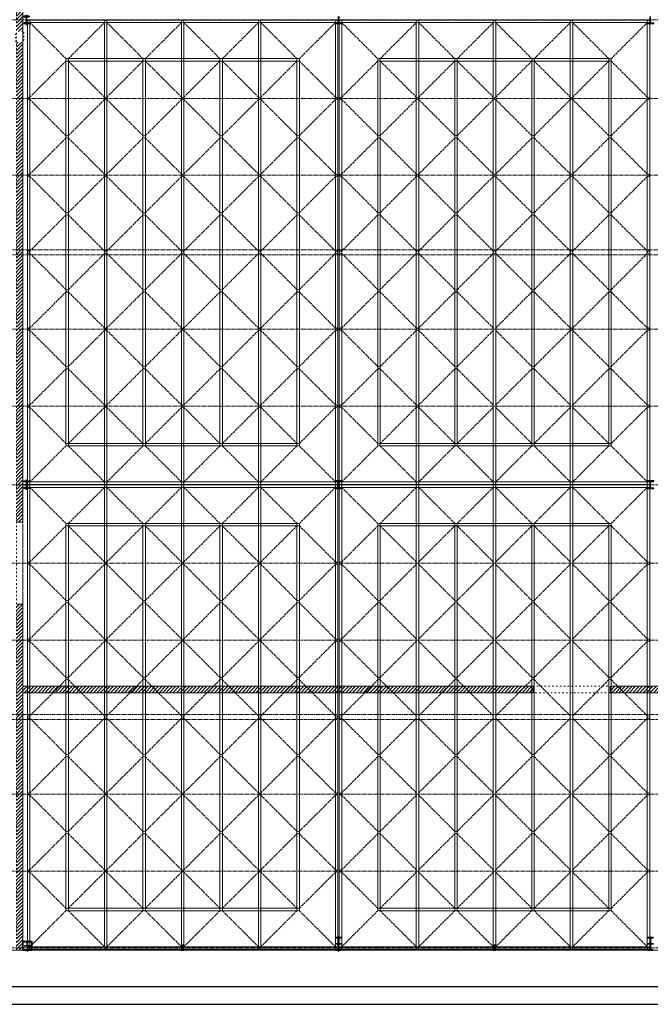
# Model space of a CAD drawing. Header units: millimetres. Extents: x -4725611 to 4745838, y -5478268 to 5501141.
# Tile 13 of 26: x 36161 to 38618, y -11276 to -7438. Entities that reach past the tile are written whole.
import ezdxf

# ---------------------------------------------------------------- set-up
doc = ezdxf.new("R2010")
doc.units = ezdxf.units.MM
for name, pattern in [('ACAD_ISO02W100', [15, 12, -3]), ('ACAD_ISO03W100', [30, 12, -18]), ('CENTER2', [28.575, 19.05, -3.175, 3.175, -3.175])]:
    doc.linetypes.add(name, pattern=pattern)
for name, color, linetype, lineweight in [('e-cad_cienkie', 80, 'Continuous', 13), ('e-cad_kontur', 2, 'Continuous', 35), ('e-cad_osie', 6, 'CENTER2', 9), ('e-cad_wypelnienia', 254, 'Continuous', 5), ('K-WIDOK', 140, 'Continuous', 15)]:
    doc.layers.add(name, color=color, linetype=linetype, lineweight=lineweight)
pattern_1 = [(45, (0, -8779.463), (-6.735192, 6.735192), [])]
pattern_2 = [(225, (47587.62428, -3597.6082), (0.1796051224, -0.1796051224), [])]

msp = doc.modelspace()

# ---------------------------------------------------------------- hatches: boundary and pattern name
at = {"layer": 'e-cad_kontur', "ltscale": 0.8}
h = msp.add_hatch(dxfattribs=at)
h.set_pattern_fill('ANSI31', color=256, scale=0.08, angle=180, style=0)
h.set_pattern_definition(pattern_2)
edge = h.paths.add_edge_path()
edge.add_line((36791.28, -11065.88), (36801.28, -11065.88))
edge.add_line((36801.28, -11065.88), (36801.28, -11065.03))
edge.add_line((36801.28, -11065.03), (36797.76, -11065.03))
edge.add_arc((36797.76, -11063.83), 1.2, 540, 630, ccw=False)
edge.add_line((36796.56, -11063.83), (36796.56, -11047.93))
edge.add_arc((36797.76, -11047.93), 1.2, 450, 540, ccw=False)
edge.add_line((36797.76, -11046.73), (36801.28, -11046.73))
edge.add_line((36801.28, -11046.73), (36801.28, -11045.88))
edge.add_line((36801.28, -11045.88), (36791.28, -11045.88))
edge.add_line((36791.28, -11045.88), (36791.28, -11046.73))
edge.add_line((36791.28, -11046.73), (36794.8, -11046.73))
edge.add_arc((36794.8, -11047.93), 1.2, 360, 450, ccw=False)
edge.add_line((36796, -11047.93), (36796, -11063.83))
edge.add_arc((36794.8, -11063.83), 1.2, 630, 720, ccw=False)
edge.add_line((36794.8, -11065.03), (36791.28, -11065.03))
edge.add_line((36791.28, -11065.03), (36791.28, -11065.88))
h = msp.add_hatch(dxfattribs=at)
h.set_pattern_fill('ANSI31', color=256, scale=0.08, angle=180, style=0)
h.set_pattern_definition(pattern_2)
edge = h.paths.add_edge_path()
edge.add_line((38016.28, -11065.88), (38006.28, -11065.88))
edge.add_line((38006.28, -11065.88), (38006.28, -11065.03))
edge.add_line((38006.28, -11065.03), (38009.8, -11065.03))
edge.add_arc((38009.8, -11063.83), 1.2, -90, 0)
edge.add_line((38011, -11063.83), (38011, -11047.93))
edge.add_arc((38009.8, -11047.93), 1.2, 0, 90)
edge.add_line((38009.8, -11046.73), (38006.28, -11046.73))
edge.add_line((38006.28, -11046.73), (38006.28, -11045.88))
edge.add_line((38006.28, -11045.88), (38016.28, -11045.88))
edge.add_line((38016.28, -11045.88), (38016.28, -11046.73))
edge.add_line((38016.28, -11046.73), (38012.76, -11046.73))
edge.add_arc((38012.76, -11047.93), 1.2, 90, 180)
edge.add_line((38011.56, -11047.93), (38011.56, -11063.83))
edge.add_arc((38012.76, -11063.83), 1.2, -180, -90)
edge.add_line((38012.76, -11065.03), (38016.28, -11065.03))
edge.add_line((38016.28, -11065.03), (38016.28, -11065.88))
at = {"layer": 'e-cad_wypelnienia', "ltscale": 0.8}
h = msp.add_hatch(dxfattribs=at)
h.set_pattern_fill('ANSI31', color=256, scale=3)
h.set_pattern_definition(pattern_1)
h.paths.add_polyline_path([(36173.78, -5624.21), (36148.78, -5624.21), (36148.78, -6042.21), (36173.78, -6042.21)])
h.paths.add_polyline_path([(36173.78, -6742.21), (36148.78, -6742.21), (36148.78, -7439.21), (36173.78, -7439.21)])
h.paths.add_polyline_path([(36173.78, -7439.21), (36148.78, -7439.21), (36148.78, -9250.88), (36173.78, -9250.88)])
h.paths.add_polyline_path([(36173.78, -9250.88), (36148.78, -9250.88), (36148.78, -9396.72), (36173.78, -9396.72)])
h.paths.add_polyline_path([(36173.78, -9716.72), (36148.78, -9716.72), (36148.78, -11048.38), (36173.78, -11048.38), (36173.78, -11030.88)])
h.paths.add_polyline_path([(36173.78, -11048.38), (36148.78, -11048.38), (36148.78, -11065.88), (36173.78, -11065.88), (36173.78, -11064.28)])
h.paths.add_polyline_path([(36143.92, -7525.73), (36178.79, -7525.73), (36178.79, -7484.52), (36143.92, -7484.52)])
h = msp.add_hatch(dxfattribs=at)
h.set_pattern_fill('ANSI31', color=256, scale=3)
h.set_pattern_definition(pattern_1)
h.paths.add_polyline_path([(41046.28, -10036.72), (39833.78, -10036.72), (39833.78, -10061.72), (41046.28, -10061.72)])
h.paths.add_polyline_path([(41063.78, -10036.72), (41046.28, -10036.72), (41046.28, -10061.72), (41063.78, -10061.72)])
h.paths.add_polyline_path([(39833.78, -10036.72), (39676.28, -10036.72), (39676.28, -10061.72), (39833.78, -10061.72)])
h.paths.add_polyline_path([(39376.28, -10036.72), (38618.78, -10036.72), (38618.78, -10061.72), (39376.28, -10061.72)])
h.paths.add_polyline_path([(38618.78, -10036.72), (38461.28, -10036.72), (38461.28, -10061.72), (38618.78, -10061.72)])
h.paths.add_polyline_path([(38161.28, -10036.72), (37403.78, -10036.72), (37403.78, -10061.72), (38161.28, -10061.72)])
h.paths.add_polyline_path([(37185.26, -10176.08), (37185.26, -10116.35), (37144.04, -10116.35), (37144.04, -10176.08)], flags=9)
h.paths.add_polyline_path([(35557.18, -11015.77), (35690.73, -11015.77), (35690.73, -10922.7), (35557.18, -10922.7)], flags=9)
h.paths.add_polyline_path([(34338.89, -11015.77), (34472.44, -11015.77), (34472.44, -10922.7), (34338.89, -10922.7)], flags=9)
h.paths.add_polyline_path([(33125.84, -11015.77), (33259.38, -11015.77), (33259.38, -10922.7), (33125.84, -10922.7)], flags=9)
h.paths.add_polyline_path([(36223.72, -10984.62), (36357.27, -10984.62), (36357.27, -10891.55), (36223.72, -10891.55)], flags=9)
h.paths.add_polyline_path([(35976.91, -10984.62), (36110.46, -10984.62), (36110.46, -10891.55), (35976.91, -10891.55)], flags=9)
h.paths.add_polyline_path([(34948.46, -10984.03), (35082.01, -10984.03), (35082.01, -10890.96), (34948.46, -10890.96)], flags=9)
h.paths.add_polyline_path([(33733.46, -10983.42), (33867.01, -10983.42), (33867.01, -10890.35), (33733.46, -10890.35)], flags=9)
h.paths.add_polyline_path([(32525.34, -10416.25), (32658.88, -10416.25), (32658.88, -10323.19), (32525.34, -10323.19)], flags=9)
h.paths.add_polyline_path([(32525.34, -10983.42), (32658.88, -10983.42), (32658.88, -10890.35), (32525.34, -10890.35)], flags=9)
h = msp.add_hatch(dxfattribs=at)
h.set_pattern_fill('ANSI31', color=256, scale=3)
h.set_pattern_definition(pattern_1)
h.paths.add_polyline_path([(37403.78, -10036.72), (36173.78, -10036.72), (36173.78, -10061.72), (37403.78, -10061.72)])

# ---------------------------------------------------------------- linework, layer by layer
at = {"layer": 'Defpoints', "ltscale": 0.8}
for points in [[(30315.91, -11276.3), (47815.91, -11276.3), (47815.91, -5336.3), (30315.91, -5336.3)], [(30615.91, -11206.3), (47745.91, -11206.3), (47745.91, -5406.3), (30615.91, -5406.3)]]:
    msp.add_lwpolyline(points, close=True, dxfattribs=at)
at = {"layer": 'e-cad_cienkie', "color": 242, "ltscale": 0.8, "true_color": 0xdf343a}
for points in [[(36191.28, -7445.05), (36191.28, -9245.05)], [(36196.28, -7440.05), (37396.28, -7440.05)], [(36201.28, -7445.05), (36201.28, -9245.05)], [(36491.28, -7445.05), (36491.28, -9245.05)], [(36501.28, -7445.05), (36501.28, -9245.05)], [(36791.28, -7445.05), (36791.28, -9245.05)], [(36801.28, -7445.05), (36801.28, -9245.05)], [(37091.28, -7445.05), (37091.28, -9245.05)], [(37101.28, -7445.05), (37101.28, -9245.05)], [(37391.28, -7445.05), (37391.28, -9245.05)], [(37401.28, -7445.05), (37401.28, -9245.05)], [(37406.28, -7445.05), (37406.28, -9245.05)], [(38611.28, -7440.05), (37411.28, -7440.05)], [(37416.28, -7445.05), (37416.28, -9245.05)], [(37706.28, -7445.05), (37706.28, -9245.05)], [(37716.28, -7445.05), (37716.28, -9245.05)], [(38006.28, -7445.05), (38006.28, -9245.05)], [(38016.28, -7445.05), (38016.28, -9245.05)], [(38306.28, -7445.05), (38306.28, -9245.05)], [(38306.28, -7445.05), (38306.28, -9245.05)], [(38316.28, -7445.05), (38316.28, -9245.05)], [(38316.28, -7445.05), (38316.28, -9245.05)], [(38606.28, -7445.05), (38606.28, -9245.05)], [(38606.28, -7445.05), (38606.28, -9245.05)], [(38616.28, -7445.05), (38616.28, -9245.05)], [(38616.28, -7445.05), (38616.28, -9245.05)], [(36201.28, -7450.05), (37396.28, -7450.05)], [(38611.28, -7450.05), (37411.28, -7450.05)], [(36196.28, -9240.05), (37396.28, -9240.05)], [(38611.28, -9240.05), (37411.28, -9240.05)], [(38611.28, -9240.05), (37411.28, -9240.05)], [(36191.28, -11056.72), (36191.28, -9256.72)], [(36196.28, -9250.05), (37396.28, -9250.05)], [(36196.28, -9251.72), (37396.28, -9251.72)], [(36201.28, -11056.72), (36201.28, -9256.72)], [(36201.28, -9261.72), (37396.28, -9261.72)], [(36491.28, -11056.72), (36491.28, -9256.72)], [(36501.28, -11056.72), (36501.28, -9256.72)], [(36791.28, -11056.72), (36791.28, -9256.72)], [(36801.28, -11056.72), (36801.28, -9256.72)], [(37091.28, -11056.72), (37091.28, -9256.72)], [(37101.28, -11056.72), (37101.28, -9256.72)], [(37391.28, -11056.72), (37391.28, -9256.72)], [(37401.28, -11056.72), (37401.28, -9256.72)], [(37406.28, -11056.72), (37406.28, -9256.72)], [(38611.28, -9250.05), (37411.28, -9250.05)], [(38611.28, -9250.05), (37411.28, -9250.05)], [(38611.28, -9251.72), (37411.28, -9251.72)], [(38611.28, -9251.72), (37411.28, -9251.72)], [(38611.28, -9261.72), (37411.28, -9261.72)], [(38611.28, -9261.72), (37411.28, -9261.72)], [(37416.28, -11056.72), (37416.28, -9256.72)], [(37706.28, -11056.72), (37706.28, -9256.72)], [(37716.28, -11056.72), (37716.28, -9256.72)], [(38006.28, -11056.72), (38006.28, -9256.72)], [(38016.28, -11056.72), (38016.28, -9256.72)], [(38306.28, -11056.72), (38306.28, -9256.72)], [(38306.28, -11056.72), (38306.28, -9256.72)], [(38316.28, -11056.72), (38316.28, -9256.72)], [(38316.28, -11056.72), (38316.28, -9256.72)], [(38606.28, -11056.72), (38606.28, -9256.72)], [(38606.28, -11056.72), (38606.28, -9256.72)], [(38616.28, -11056.72), (38616.28, -9256.72)], [(38616.28, -11056.72), (38616.28, -9256.72)], [(36201.28, -11051.72), (37396.28, -11051.72)], [(38611.28, -11051.72), (37411.28, -11051.72)], [(36196.28, -11061.72), (37396.28, -11061.72)], [(38611.28, -11061.72), (37411.28, -11061.72)]]:
    msp.add_lwpolyline(points, dxfattribs=at)
for centre in [(36196.28, -7445.05), (36496.28, -7445.05), (36796.28, -7445.05), (37096.28, -7445.05), (37396.28, -7445.05), (37411.28, -7445.05), (37711.28, -7445.05), (38011.28, -7445.05), (38311.28, -7445.05), (38611.28, -7445.05), (36196.28, -7745.05), (36496.28, -7745.05), (36796.28, -7745.05), (37096.28, -7745.05), (37396.28, -7745.05), (37411.28, -7745.05), (37711.28, -7745.05), (38011.28, -7745.05), (38311.28, -7745.05), (38611.28, -7745.05), (36196.28, -8045.05), (36496.28, -8045.05), (36796.28, -8045.05), (37096.28, -8045.05), (37396.28, -8045.05), (37411.28, -8045.05), (37711.28, -8045.05), (38011.28, -8045.05), (38311.28, -8045.05), (38611.28, -8045.05), (36196.28, -8345.05), (36496.28, -8345.05), (36796.28, -8345.05), (37096.28, -8345.05), (37396.28, -8345.05), (37411.28, -8345.05), (37711.28, -8345.05), (38011.28, -8345.05), (38311.28, -8345.05), (38611.28, -8345.05), (36196.28, -8645.05), (36496.28, -8645.05), (36796.28, -8645.05), (37096.28, -8645.05), (37396.28, -8645.05), (37411.28, -8645.05), (37711.28, -8645.05), (38311.28, -8645.05), (38611.28, -8645.05), (36196.28, -8945.05), (36496.28, -8945.05), (36796.28, -8945.05), (37096.28, -8945.05), (37396.28, -8945.05), (37411.28, -8945.05), (37711.28, -8945.05), (38611.28, -8945.05), (36196.28, -9245.05), (36496.28, -9245.05), (36496.28, -9245.05), (36796.28, -9245.05), (36796.28, -9245.05), (37096.28, -9245.05), (37096.28, -9245.05), (37396.28, -9245.05), (37396.28, -9245.05), (37411.28, -9245.05), (37411.28, -9245.05), (37711.28, -9245.05), (37711.28, -9245.05), (38011.28, -9245.05), (38011.28, -9245.05), (38311.28, -9245.05), (38311.28, -9245.05), (38311.28, -9245.05), (38611.28, -9245.05), (38611.28, -9245.05), (38611.28, -9245.05), (36196.28, -9256.72), (36496.28, -9256.72), (36796.28, -9256.72), (37096.28, -9256.72), (37396.28, -9256.72), (37411.28, -9256.72), (37411.28, -9256.72), (37711.28, -9256.72), (37711.28, -9256.72), (38011.28, -9256.72), (38011.28, -9256.72), (38311.28, -9256.72), (38311.28, -9256.72), (38311.28, -9256.72), (38611.28, -9256.72), (38611.28, -9256.72), (38611.28, -9256.72), (36196.28, -9556.72), (36496.28, -9556.72), (36796.28, -9556.72), (37096.28, -9556.72), (37396.28, -9556.72), (37411.28, -9556.72), (38611.28, -9556.72), (36196.28, -9856.72), (36496.28, -9856.72), (36796.28, -9856.72), (37096.28, -9856.72), (37396.28, -9856.72), (37411.28, -9856.72), (38611.28, -9856.72), (36196.28, -10156.72), (36496.28, -10156.72), (36796.28, -10156.72), (37096.28, -10156.72), (37396.28, -10156.72), (37411.28, -10156.72), (38611.28, -10156.72), (36196.28, -10456.72), (36496.28, -10456.72), (36796.28, -10456.72), (37096.28, -10456.72), (37396.28, -10456.72), (37411.28, -10456.72), (38611.28, -10456.72), (36196.28, -10756.72), (36496.28, -10756.72), (36796.28, -10756.72), (37096.28, -10756.72), (37396.28, -10756.72), (37411.28, -10756.72), (38611.28, -10756.72), (36196.28, -11056.72), (36496.28, -11056.72), (36796.28, -11056.72), (37096.28, -11056.72), (37396.28, -11056.72), (37411.28, -11056.72), (37711.28, -11056.72), (38011.28, -11056.72), (38011.28, -11056.72), (38311.28, -11056.72), (38611.28, -11056.72)]:
    msp.add_circle(centre, 5, dxfattribs=at)
at = {"layer": 'e-cad_kontur', "ltscale": 0.8}
for points in [[(36197.53, -7425.21), (36178.03, -7425.21), (36178.03, -7427.11), (36184.78, -7427.11, -0.4142136), (36187.18, -7429.51), (36187.18, -7448.91, -0.4142136), (36184.78, -7451.31), (36178.03, -7451.31), (36178.03, -7453.21), (36197.53, -7453.21), (36197.53, -7451.31), (36190.78, -7451.31, -0.4142136), (36188.38, -7448.91), (36188.38, -7429.51, -0.4142136), (36190.78, -7427.11), (36197.53, -7427.11), (36197.53, -7425.21)], [(36197.53, -9236.88), (36178.03, -9236.88), (36178.03, -9238.78), (36184.78, -9238.78, -0.4142136), (36187.18, -9241.18), (36187.18, -9260.58, -0.4142136), (36184.78, -9262.98), (36178.03, -9262.98), (36178.03, -9264.88), (36197.53, -9264.88), (36197.53, -9262.98), (36190.78, -9262.98, -0.4142136), (36188.38, -9260.58), (36188.38, -9241.18, -0.4142136), (36190.78, -9238.78), (36197.53, -9238.78), (36197.53, -9236.88)], [(36208.78, -11030.88), (36173.78, -11030.88), (36173.78, -11032.48), (36188.67, -11032.48, -0.4142136), (36190.77, -11034.58), (36190.77, -11062.18, -0.4142136), (36188.67, -11064.28), (36173.78, -11064.28), (36173.78, -11065.88), (36208.78, -11065.88), (36208.78, -11064.28), (36193.89, -11064.28, -0.4142136), (36191.79, -11062.18), (36191.79, -11034.58, -0.4142136), (36193.89, -11032.48), (36208.78, -11032.48), (36208.78, -11030.88)], [(36791.28, -11065.88), (36801.28, -11065.88), (36801.28, -11065.03), (36797.76, -11065.03, -0.4142136), (36796.56, -11063.83), (36796.56, -11047.93, -0.4142136), (36797.76, -11046.73), (36801.28, -11046.73), (36801.28, -11045.88), (36791.28, -11045.88), (36791.28, -11046.73), (36794.8, -11046.73, -0.4142136), (36796, -11047.93), (36796, -11063.83, -0.4142136), (36794.8, -11065.03), (36791.28, -11065.03), (36791.28, -11065.88)], [(37413.78, -11065.88), (37393.78, -11065.88), (37393.78, -11064.28), (37401.17, -11064.28, 0.4142136), (37403.27, -11062.18), (37403.27, -11019.58, 0.4142136), (37401.17, -11017.48), (37393.78, -11017.48), (37393.78, -11015.88), (37413.78, -11015.88), (37413.78, -11017.48), (37406.39, -11017.48, 0.4142136), (37404.29, -11019.58), (37404.29, -11062.18, 0.4142136), (37406.39, -11064.28), (37413.78, -11064.28), (37413.78, -11065.88)], [(38016.28, -11065.88), (38006.28, -11065.88), (38006.28, -11065.03), (38009.8, -11065.03, 0.4142136), (38011, -11063.83), (38011, -11047.93, 0.4142136), (38009.8, -11046.73), (38006.28, -11046.73), (38006.28, -11045.88), (38016.28, -11045.88), (38016.28, -11046.73), (38012.76, -11046.73, 0.4142136), (38011.56, -11047.93), (38011.56, -11063.83, 0.4142136), (38012.76, -11065.03), (38016.28, -11065.03), (38016.28, -11065.88)], [(38628.78, -11065.88), (38608.78, -11065.88), (38608.78, -11064.28), (38616.17, -11064.28, 0.4142136), (38618.27, -11062.18), (38618.27, -11019.58, 0.4142136), (38616.17, -11017.48), (38608.78, -11017.48), (38608.78, -11015.88), (38628.78, -11015.88), (38628.78, -11017.48), (38621.39, -11017.48, 0.4142136), (38619.29, -11019.58), (38619.29, -11062.18, 0.4142136), (38621.39, -11064.28), (38628.78, -11064.28), (38628.78, -11065.88)]]:
    msp.add_lwpolyline(points, format="xyb", dxfattribs=at)
for points in [[(36187.78, -7419.48), (36187.78, -7459.21)], [(37402.78, -7425.91), (37402.78, -7451.91)], [(37404.78, -7425.91), (37404.78, -7451.91)], [(38617.78, -7451.91), (38617.78, -7425.91)], [(37404.78, -7451.91), (37415.78, -7451.91), (37415.78, -7453.91), (37391.78, -7453.91), (37391.78, -7451.91), (37402.78, -7451.91)], [(38617.78, -7451.91), (38606.78, -7451.91), (38606.78, -7453.91), (38630.78, -7453.91), (38630.78, -7451.91), (38619.78, -7451.91)], [(36187.78, -9231.15), (36187.78, -9270.88)], [(37404.78, -9237.88), (37415.78, -9237.88), (37415.78, -9235.88), (37391.78, -9235.88), (37391.78, -9237.88), (37402.78, -9237.88)], [(37402.78, -9263.88), (37402.78, -9237.88)], [(37404.78, -9263.88), (37404.78, -9237.88)], [(38617.78, -9237.88), (38606.78, -9237.88), (38606.78, -9235.88), (38630.78, -9235.88), (38630.78, -9237.88), (38619.78, -9237.88)], [(38617.78, -9263.88), (38617.78, -9237.88)], [(36200.98, -9250.88), (36174.58, -9250.88)], [(37404.78, -9263.88), (37415.78, -9263.88), (37415.78, -9265.88), (37391.78, -9265.88), (37391.78, -9263.88), (37402.78, -9263.88)], [(38617.78, -9263.88), (38606.78, -9263.88), (38606.78, -9265.88), (38630.78, -9265.88), (38630.78, -9263.88), (38619.78, -9263.88)], [(37403.78, -11070.88), (37403.78, -11010.88)], [(36203.28, -11048.38), (36179.28, -11048.38)], [(36191.28, -11025.88), (36191.28, -11070.88)], [(36796.28, -11067.88), (36796.28, -11043.88)], [(37415.78, -11040.88), (37391.78, -11040.88)], [(38011.28, -11067.88), (38011.28, -11043.88)], [(38630.78, -11040.88), (38606.78, -11040.88)], [(36790.28, -11055.88), (36802.28, -11055.88)], [(38017.28, -11055.88), (38005.28, -11055.88)]]:
    msp.add_lwpolyline(points, dxfattribs=at)
msp.add_lwpolyline([(36173.78, -11030.88), (36208.78, -11030.88), (36208.78, -11065.88), (36173.78, -11065.88)], close=True, dxfattribs=at)
at = {"layer": 'e-cad_osie', "color": 2, "ltscale": 0.8}
for points in [[(44997.12, -7439.21), (32298.99, -7439.21)], [(45003.12, -7745.05), (32304.99, -7745.05)], [(45003.12, -8045.05), (32304.99, -8045.05)], [(45003.12, -8335.05), (32304.99, -8335.05)], [(45003.12, -8355.05), (32304.99, -8355.05)], [(45003.12, -8645.05), (32304.99, -8645.05)], [(45003.12, -8945.05), (32304.99, -8945.05)], [(45011.51, -9250.88), (32306.8, -9250.88)], [(45009.7, -9556.72), (32304.99, -9556.72)], [(45009.7, -9856.72), (32304.99, -9856.72)], [(45009.7, -10146.72), (32304.99, -10146.72)], [(45009.7, -10166.72), (32304.99, -10166.72)], [(45009.7, -10456.72), (32304.99, -10456.72)], [(45009.7, -10756.72), (32304.99, -10756.72)], [(45009.7, -11056.72), (32303.68, -11056.72)]]:
    msp.add_lwpolyline(points, dxfattribs=at)
at = {"layer": 'e-cad_wypelnienia', "linetype": 'ACAD_ISO03W100', "ltscale": 0.5}
msp.add_lwpolyline([(36148.78, -5624.21), (36173.78, -5624.21), (36173.78, -11065.88), (36148.78, -11065.88)], close=True, dxfattribs=at)
at = {"layer": 'e-cad_wypelnienia', "ltscale": 0.8}
for points in [[(36173.78, -6742.21), (36173.78, -9396.72)], [(36173.78, -9396.72), (36148.78, -9396.72)], [(36173.78, -9716.72), (36173.78, -11065.88), (36148.78, -11065.88)], [(36148.78, -9716.72), (36173.78, -9716.72)], [(36173.78, -10036.72), (38161.28, -10036.72)], [(38161.28, -10061.72), (38161.28, -10036.72)], [(38461.28, -10036.72), (39376.28, -10036.72)], [(38461.28, -10036.72), (38461.28, -10061.72)], [(36173.78, -10061.72), (38161.28, -10061.72)], [(38461.28, -10061.72), (39376.28, -10061.72)]]:
    msp.add_lwpolyline(points, dxfattribs=at)
at = {"layer": 'e-cad_wypelnienia', "color": 8, "linetype": 'ACAD_ISO02W100', "ltscale": 0.8}
for points in [[(36199.81, -7448.58), (36342.74, -7591.51)], [(36492.74, -7448.58), (36349.81, -7591.51)], [(36499.81, -7448.58), (36642.74, -7591.51)], [(36792.74, -7448.58), (36649.81, -7591.51)], [(36799.81, -7448.58), (36942.74, -7591.51)], [(37092.74, -7448.58), (36949.81, -7591.51)], [(37099.81, -7448.58), (37242.74, -7591.51)], [(37392.74, -7448.58), (37249.81, -7591.51)], [(37414.81, -7448.58), (37557.74, -7591.51)], [(37707.74, -7448.58), (37564.81, -7591.51)], [(37714.81, -7448.58), (37857.74, -7591.51)], [(38007.74, -7448.58), (37864.81, -7591.51)], [(38014.81, -7448.58), (38157.74, -7591.51)], [(38307.74, -7448.58), (38164.81, -7591.51)], [(38314.81, -7448.58), (38457.74, -7591.51)], [(38607.74, -7448.58), (38464.81, -7591.51)], [(36199.81, -7741.51), (36342.74, -7598.58)], [(36492.74, -7741.51), (36349.81, -7598.58)], [(36499.81, -7741.51), (36642.74, -7598.58)], [(36792.74, -7741.51), (36649.81, -7598.58)], [(36799.81, -7741.51), (36942.74, -7598.58)], [(37092.74, -7741.51), (36949.81, -7598.58)], [(37099.81, -7741.51), (37242.74, -7598.58)], [(37392.74, -7741.51), (37249.81, -7598.58)], [(37414.81, -7741.51), (37557.74, -7598.58)], [(37707.74, -7741.51), (37564.81, -7598.58)], [(37714.81, -7741.51), (37857.74, -7598.58)], [(38007.74, -7741.51), (37864.81, -7598.58)], [(38014.81, -7741.51), (38157.74, -7598.58)], [(38307.74, -7741.51), (38164.81, -7598.58)], [(38314.81, -7741.51), (38457.74, -7598.58)], [(38607.74, -7741.51), (38464.81, -7598.58)], [(36199.81, -7748.58), (36342.74, -7891.51)], [(36492.74, -7748.58), (36349.81, -7891.51)], [(36499.81, -7748.58), (36642.74, -7891.51)], [(36792.74, -7748.58), (36649.81, -7891.51)], [(36799.81, -7748.58), (36942.74, -7891.51)], [(37092.74, -7748.58), (36949.81, -7891.51)], [(37242.74, -7891.51), (37099.81, -7748.58)], [(37249.81, -7891.51), (37392.74, -7748.58)], [(37557.74, -7891.51), (37414.81, -7748.58)], [(37564.81, -7891.51), (37707.74, -7748.58)], [(37714.81, -7748.58), (37857.74, -7891.51)], [(38007.74, -7748.58), (37864.81, -7891.51)], [(38014.81, -7748.58), (38157.74, -7891.51)], [(38307.74, -7748.58), (38164.81, -7891.51)], [(38314.81, -7748.58), (38457.74, -7891.51)], [(38607.74, -7748.58), (38464.81, -7891.51)], [(36199.81, -8041.51), (36342.74, -7898.58)], [(36492.74, -8041.51), (36349.81, -7898.58)], [(36499.81, -8041.51), (36642.74, -7898.58)], [(36792.74, -8041.51), (36649.81, -7898.58)], [(36799.81, -8041.51), (36942.74, -7898.58)], [(37092.74, -8041.51), (36949.81, -7898.58)], [(37242.74, -7898.58), (37099.81, -8041.51)], [(37249.81, -7898.58), (37392.74, -8041.51)], [(37557.74, -7898.58), (37414.81, -8041.51)], [(37564.81, -7898.58), (37707.74, -8041.51)], [(37714.81, -8041.51), (37857.74, -7898.58)], [(38007.74, -8041.51), (37864.81, -7898.58)], [(38014.81, -8041.51), (38157.74, -7898.58)], [(38307.74, -8041.51), (38164.81, -7898.58)], [(38314.81, -8041.51), (38457.74, -7898.58)], [(38607.74, -8041.51), (38464.81, -7898.58)], [(36199.81, -8048.58), (36342.74, -8191.51)], [(36492.74, -8048.58), (36349.81, -8191.51)], [(36499.81, -8048.58), (36642.74, -8191.51)], [(36792.74, -8048.58), (36649.81, -8191.51)], [(36799.81, -8048.58), (36942.74, -8191.51)], [(37092.74, -8048.58), (36949.81, -8191.51)], [(37099.81, -8048.58), (37242.74, -8191.51)], [(37392.74, -8048.58), (37249.81, -8191.51)], [(37414.81, -8048.58), (37557.74, -8191.51)], [(37707.74, -8048.58), (37564.81, -8191.51)], [(37714.81, -8048.58), (37857.74, -8191.51)], [(38007.74, -8048.58), (37864.81, -8191.51)], [(38014.81, -8048.58), (38157.74, -8191.51)], [(38307.74, -8048.58), (38164.81, -8191.51)], [(38314.81, -8048.58), (38457.74, -8191.51)], [(38607.74, -8048.58), (38464.81, -8191.51)], [(36199.81, -8341.51), (36342.74, -8198.58)], [(36492.74, -8341.51), (36349.81, -8198.58)], [(36499.81, -8341.51), (36642.74, -8198.58)], [(36792.74, -8341.51), (36649.81, -8198.58)], [(36799.81, -8341.51), (36942.74, -8198.58)], [(37092.74, -8341.51), (36949.81, -8198.58)], [(37099.81, -8341.51), (37242.74, -8198.58)], [(37392.74, -8341.51), (37249.81, -8198.58)], [(37414.81, -8341.51), (37557.74, -8198.58)], [(37707.74, -8341.51), (37564.81, -8198.58)], [(37714.81, -8341.51), (37857.74, -8198.58)], [(38007.74, -8341.51), (37864.81, -8198.58)], [(38014.81, -8341.51), (38157.74, -8198.58)], [(38307.74, -8341.51), (38164.81, -8198.58)], [(38314.81, -8341.51), (38457.74, -8198.58)], [(38607.74, -8341.51), (38464.81, -8198.58)], [(36199.81, -8348.58), (36342.74, -8491.51)], [(36492.74, -8348.58), (36349.81, -8491.51)], [(36499.81, -8348.58), (36642.74, -8491.51)], [(36792.74, -8348.58), (36649.81, -8491.51)], [(36799.81, -8348.58), (36942.74, -8491.51)], [(37092.74, -8348.58), (36949.81, -8491.51)], [(37242.74, -8491.51), (37099.81, -8348.58)], [(37249.81, -8491.51), (37392.74, -8348.58)], [(37557.74, -8491.51), (37414.81, -8348.58)], [(37564.81, -8491.51), (37707.74, -8348.58)], [(37714.81, -8348.58), (37857.74, -8491.51)], [(38007.74, -8348.58), (37864.81, -8491.51)], [(38014.81, -8348.58), (38157.74, -8491.51)], [(38307.74, -8348.58), (38164.81, -8491.51)], [(38314.81, -8348.58), (38457.74, -8491.51)], [(38607.74, -8348.58), (38464.81, -8491.51)], [(36199.81, -8641.51), (36342.74, -8498.58)], [(36492.74, -8641.51), (36349.81, -8498.58)], [(36499.81, -8641.51), (36642.74, -8498.58)], [(36792.74, -8641.51), (36649.81, -8498.58)], [(36799.81, -8641.51), (36942.74, -8498.58)], [(37092.74, -8641.51), (36949.81, -8498.58)], [(37242.74, -8498.58), (37099.81, -8641.51)], [(37249.81, -8498.58), (37392.74, -8641.51)], [(37557.74, -8498.58), (37414.81, -8641.51)], [(37564.81, -8498.58), (37707.74, -8641.51)], [(37714.81, -8641.51), (37857.74, -8498.58)], [(38007.74, -8641.51), (37864.81, -8498.58)], [(38014.81, -8641.51), (38157.74, -8498.58)], [(38307.74, -8641.51), (38164.81, -8498.58)], [(38314.81, -8641.51), (38457.74, -8498.58)], [(38607.74, -8641.51), (38464.81, -8498.58)], [(36199.81, -8648.58), (36342.74, -8791.51)], [(36492.74, -8648.58), (36349.81, -8791.51)], [(36499.81, -8648.58), (36642.74, -8791.51)], [(36792.74, -8648.58), (36649.81, -8791.51)], [(36799.81, -8648.58), (36942.74, -8791.51)], [(37092.74, -8648.58), (36949.81, -8791.51)], [(37099.81, -8648.58), (37242.74, -8791.51)], [(37392.74, -8648.58), (37249.81, -8791.51)], [(37414.81, -8648.58), (37557.74, -8791.51)], [(37707.74, -8648.58), (37564.81, -8791.51)], [(37714.81, -8648.58), (37857.74, -8791.51)], [(38007.74, -8648.58), (37864.81, -8791.51)], [(38014.81, -8648.58), (38157.74, -8791.51)], [(38307.74, -8648.58), (38164.81, -8791.51)], [(38314.81, -8648.58), (38457.74, -8791.51)], [(38607.74, -8648.58), (38464.81, -8791.51)], [(36199.81, -8941.51), (36342.74, -8798.58)], [(36492.74, -8941.51), (36349.81, -8798.58)], [(36499.81, -8941.51), (36642.74, -8798.58)], [(36792.74, -8941.51), (36649.81, -8798.58)], [(36799.81, -8941.51), (36942.74, -8798.58)], [(37092.74, -8941.51), (36949.81, -8798.58)], [(37099.81, -8941.51), (37242.74, -8798.58)], [(37392.74, -8941.51), (37249.81, -8798.58)], [(37414.81, -8941.51), (37557.74, -8798.58)], [(37707.74, -8941.51), (37564.81, -8798.58)], [(37714.81, -8941.51), (37857.74, -8798.58)], [(38007.74, -8941.51), (37864.81, -8798.58)], [(38014.81, -8941.51), (38157.74, -8798.58)], [(38307.74, -8941.51), (38164.81, -8798.58)], [(38314.81, -8941.51), (38457.74, -8798.58)], [(38607.74, -8941.51), (38464.81, -8798.58)], [(36199.81, -8948.58), (36342.74, -9091.51)], [(36492.74, -8948.58), (36349.81, -9091.51)], [(36499.81, -8948.58), (36642.74, -9091.51)], [(36792.74, -8948.58), (36649.81, -9091.51)], [(36799.81, -8948.58), (36942.74, -9091.51)], [(37092.74, -8948.58), (36949.81, -9091.51)], [(37242.74, -9091.51), (37099.81, -8948.58)], [(37249.81, -9091.51), (37392.74, -8948.58)], [(37557.74, -9091.51), (37414.81, -8948.58)], [(37564.81, -9091.51), (37707.74, -8948.58)], [(37714.81, -8948.58), (37857.74, -9091.51)], [(38007.74, -8948.58), (37864.81, -9091.51)], [(38014.81, -8948.58), (38157.74, -9091.51)], [(38307.74, -8948.58), (38164.81, -9091.51)], [(38314.81, -8948.58), (38457.74, -9091.51)], [(38607.74, -8948.58), (38464.81, -9091.51)], [(36199.81, -9241.51), (36342.74, -9098.58)], [(36492.74, -9241.51), (36349.81, -9098.58)], [(36499.81, -9241.51), (36642.74, -9098.58)], [(36792.74, -9241.51), (36649.81, -9098.58)], [(36799.81, -9241.51), (36942.74, -9098.58)], [(37092.74, -9241.51), (36949.81, -9098.58)], [(37099.81, -9241.51), (37242.74, -9098.58)], [(37249.81, -9098.58), (37392.74, -9241.51)], [(37557.74, -9098.58), (37414.81, -9241.51)], [(37564.81, -9098.58), (37707.74, -9241.51)], [(37714.81, -9241.51), (37857.74, -9098.58)], [(38007.74, -9241.51), (37864.81, -9098.58)], [(38014.81, -9241.51), (38157.74, -9098.58)], [(38307.74, -9241.51), (38164.81, -9098.58)], [(38314.81, -9241.51), (38457.74, -9098.58)], [(38607.74, -9241.51), (38464.81, -9098.58)], [(36199.81, -9260.25), (36342.74, -9403.18)], [(36492.74, -9260.25), (36349.81, -9403.18)], [(36499.81, -9260.25), (36642.74, -9403.18)], [(36792.74, -9260.25), (36649.81, -9403.18)], [(36799.81, -9260.25), (36942.74, -9403.18)], [(37092.74, -9260.25), (36949.81, -9403.18)], [(37099.81, -9260.25), (37242.74, -9403.18)], [(37249.81, -9403.18), (37392.74, -9260.25)], [(37557.74, -9403.18), (37414.81, -9260.25)], [(37564.81, -9403.18), (37707.74, -9260.25)], [(37714.81, -9260.25), (37857.74, -9403.18)], [(38007.74, -9260.25), (37864.81, -9403.18)], [(38014.81, -9260.25), (38157.74, -9403.18)], [(38307.74, -9260.25), (38164.81, -9403.18)], [(38314.81, -9260.25), (38457.74, -9403.18)], [(38607.74, -9260.25), (38464.81, -9403.18)], [(36199.81, -9553.18), (36342.74, -9410.25)], [(36492.74, -9553.18), (36349.81, -9410.25)], [(36499.81, -9553.18), (36642.74, -9410.25)], [(36792.74, -9553.18), (36649.81, -9410.25)], [(36799.81, -9553.18), (36942.74, -9410.25)], [(37092.74, -9553.18), (36949.81, -9410.25)], [(37242.74, -9410.25), (37099.81, -9553.18)], [(37249.81, -9410.25), (37392.74, -9553.18)], [(37557.74, -9410.25), (37414.81, -9553.18)], [(37564.81, -9410.25), (37707.74, -9553.18)], [(37714.81, -9553.18), (37857.74, -9410.25)], [(38007.74, -9553.18), (37864.81, -9410.25)], [(38014.81, -9553.18), (38157.74, -9410.25)], [(38307.74, -9553.18), (38164.81, -9410.25)], [(38314.81, -9553.18), (38457.74, -9410.25)], [(38607.74, -9553.18), (38464.81, -9410.25)], [(36199.81, -9560.25), (36342.74, -9703.18)], [(36492.74, -9560.25), (36349.81, -9703.18)], [(36499.81, -9560.25), (36642.74, -9703.18)], [(36792.74, -9560.25), (36649.81, -9703.18)], [(36799.81, -9560.25), (36942.74, -9703.18)], [(37092.74, -9560.25), (36949.81, -9703.18)], [(37099.81, -9560.25), (37242.74, -9703.18)], [(37392.74, -9560.25), (37249.81, -9703.18)], [(37414.81, -9560.25), (37557.74, -9703.18)], [(37707.74, -9560.25), (37564.81, -9703.18)], [(37714.81, -9560.25), (37857.74, -9703.18)], [(38007.74, -9560.25), (37864.81, -9703.18)], [(38014.81, -9560.25), (38157.74, -9703.18)], [(38307.74, -9560.25), (38164.81, -9703.18)], [(38314.81, -9560.25), (38457.74, -9703.18)], [(38607.74, -9560.25), (38464.81, -9703.18)], [(36199.81, -9853.18), (36342.74, -9710.25)], [(36492.74, -9853.18), (36349.81, -9710.25)], [(36499.81, -9853.18), (36642.74, -9710.25)], [(36792.74, -9853.18), (36649.81, -9710.25)], [(36799.81, -9853.18), (36942.74, -9710.25)], [(37092.74, -9853.18), (36949.81, -9710.25)], [(37099.81, -9853.18), (37242.74, -9710.25)], [(37392.74, -9853.18), (37249.81, -9710.25)], [(37414.81, -9853.18), (37557.74, -9710.25)], [(37707.74, -9853.18), (37564.81, -9710.25)], [(37714.81, -9853.18), (37857.74, -9710.25)], [(38007.74, -9853.18), (37864.81, -9710.25)], [(38014.81, -9853.18), (38157.74, -9710.25)], [(38307.74, -9853.18), (38164.81, -9710.25)], [(38314.81, -9853.18), (38457.74, -9710.25)], [(38607.74, -9853.18), (38464.81, -9710.25)], [(36199.81, -9860.25), (36342.74, -10003.18)], [(36492.74, -9860.25), (36349.81, -10003.18)], [(36499.81, -9860.25), (36642.74, -10003.18)], [(36792.74, -9860.25), (36649.81, -10003.18)], [(36799.81, -9860.25), (36942.74, -10003.18)], [(37092.74, -9860.25), (36949.81, -10003.18)], [(37242.74, -10003.18), (37099.81, -9860.25)], [(37249.81, -10003.18), (37392.74, -9860.25)], [(37557.74, -10003.18), (37414.81, -9860.25)], [(37564.81, -10003.18), (37707.74, -9860.25)], [(37714.81, -9860.25), (37857.74, -10003.18)], [(38007.74, -9860.25), (37864.81, -10003.18)], [(38014.81, -9860.25), (38157.74, -10003.18)], [(38307.74, -9860.25), (38164.81, -10003.18)], [(38314.81, -9860.25), (38457.74, -10003.18)], [(38607.74, -9860.25), (38464.81, -10003.18)], [(36199.81, -10153.18), (36342.74, -10010.25)], [(36492.74, -10153.18), (36349.81, -10010.25)], [(36499.81, -10153.18), (36642.74, -10010.25)], [(36792.74, -10153.18), (36649.81, -10010.25)], [(36799.81, -10153.18), (36942.74, -10010.25)], [(37092.74, -10153.18), (36949.81, -10010.25)], [(37242.74, -10010.25), (37099.81, -10153.18)], [(37249.81, -10010.25), (37392.74, -10153.18)], [(37557.74, -10010.25), (37414.81, -10153.18)], [(37564.81, -10010.25), (37707.74, -10153.18)], [(37714.81, -10153.18), (37857.74, -10010.25)], [(38007.74, -10153.18), (37864.81, -10010.25)], [(38014.81, -10153.18), (38157.74, -10010.25)], [(38307.74, -10153.18), (38164.81, -10010.25)], [(38314.81, -10153.18), (38457.74, -10010.25)], [(38607.74, -10153.18), (38464.81, -10010.25)], [(36199.81, -10160.25), (36342.74, -10303.18)], [(36492.74, -10160.25), (36349.81, -10303.18)], [(36499.81, -10160.25), (36642.74, -10303.18)], [(36792.74, -10160.25), (36649.81, -10303.18)], [(36799.81, -10160.25), (36942.74, -10303.18)], [(37092.74, -10160.25), (36949.81, -10303.18)], [(37099.81, -10160.25), (37242.74, -10303.18)], [(37392.74, -10160.25), (37249.81, -10303.18)], [(37414.81, -10160.25), (37557.74, -10303.18)], [(37707.74, -10160.25), (37564.81, -10303.18)], [(37714.81, -10160.25), (37857.74, -10303.18)], [(38007.74, -10160.25), (37864.81, -10303.18)], [(38014.81, -10160.25), (38157.74, -10303.18)], [(38307.74, -10160.25), (38164.81, -10303.18)], [(38314.81, -10160.25), (38457.74, -10303.18)], [(38607.74, -10160.25), (38464.81, -10303.18)], [(36199.81, -10453.18), (36342.74, -10310.25)], [(36492.74, -10453.18), (36349.81, -10310.25)], [(36499.81, -10453.18), (36642.74, -10310.25)], [(36792.74, -10453.18), (36649.81, -10310.25)], [(36799.81, -10453.18), (36942.74, -10310.25)], [(37092.74, -10453.18), (36949.81, -10310.25)], [(37099.81, -10453.18), (37242.74, -10310.25)], [(37392.74, -10453.18), (37249.81, -10310.25)], [(37414.81, -10453.18), (37557.74, -10310.25)], [(37707.74, -10453.18), (37564.81, -10310.25)], [(37714.81, -10453.18), (37857.74, -10310.25)], [(38007.74, -10453.18), (37864.81, -10310.25)], [(38014.81, -10453.18), (38157.74, -10310.25)], [(38307.74, -10453.18), (38164.81, -10310.25)], [(38314.81, -10453.18), (38457.74, -10310.25)], [(38607.74, -10453.18), (38464.81, -10310.25)], [(36199.81, -10460.25), (36342.74, -10603.18)], [(36492.74, -10460.25), (36349.81, -10603.18)], [(36499.81, -10460.25), (36642.74, -10603.18)], [(36792.74, -10460.25), (36649.81, -10603.18)], [(36799.81, -10460.25), (36942.74, -10603.18)], [(37092.74, -10460.25), (36949.81, -10603.18)], [(37242.74, -10603.18), (37099.81, -10460.25)], [(37249.81, -10603.18), (37392.74, -10460.25)], [(37557.74, -10603.18), (37414.81, -10460.25)], [(37564.81, -10603.18), (37707.74, -10460.25)], [(37714.81, -10460.25), (37857.74, -10603.18)], [(38007.74, -10460.25), (37864.81, -10603.18)], [(38014.81, -10460.25), (38157.74, -10603.18)], [(38307.74, -10460.25), (38164.81, -10603.18)], [(38314.81, -10460.25), (38457.74, -10603.18)], [(38607.74, -10460.25), (38464.81, -10603.18)], [(36199.81, -10753.18), (36342.74, -10610.25)], [(36492.74, -10753.18), (36349.81, -10610.25)], [(36499.81, -10753.18), (36642.74, -10610.25)], [(36792.74, -10753.18), (36649.81, -10610.25)], [(36799.81, -10753.18), (36942.74, -10610.25)], [(37092.74, -10753.18), (36949.81, -10610.25)], [(37242.74, -10610.25), (37099.81, -10753.18)], [(37249.81, -10610.25), (37392.74, -10753.18)], [(37557.74, -10610.25), (37414.81, -10753.18)], [(37564.81, -10610.25), (37707.74, -10753.18)], [(37714.81, -10753.18), (37857.74, -10610.25)], [(38007.74, -10753.18), (37864.81, -10610.25)], [(38014.81, -10753.18), (38157.74, -10610.25)], [(38307.74, -10753.18), (38164.81, -10610.25)], [(38314.81, -10753.18), (38457.74, -10610.25)], [(38607.74, -10753.18), (38464.81, -10610.25)], [(36199.81, -10760.25), (36342.74, -10903.18)], [(36492.74, -10760.25), (36349.81, -10903.18)], [(36499.81, -10760.25), (36642.74, -10903.18)], [(36792.74, -10760.25), (36649.81, -10903.18)], [(36799.81, -10760.25), (36942.74, -10903.18)], [(37092.74, -10760.25), (36949.81, -10903.18)], [(37099.81, -10760.25), (37242.74, -10903.18)], [(37392.74, -10760.25), (37249.81, -10903.18)], [(37414.81, -10760.25), (37557.74, -10903.18)], [(37707.74, -10760.25), (37564.81, -10903.18)], [(37714.81, -10760.25), (37857.74, -10903.18)], [(38007.74, -10760.25), (37864.81, -10903.18)], [(38014.81, -10760.25), (38157.74, -10903.18)], [(38307.74, -10760.25), (38164.81, -10903.18)], [(38314.81, -10760.25), (38457.74, -10903.18)], [(38607.74, -10760.25), (38464.81, -10903.18)], [(36199.81, -11053.18), (36342.74, -10910.25)], [(36492.74, -11053.18), (36349.81, -10910.25)], [(36499.81, -11053.18), (36642.74, -10910.25)], [(36792.74, -11053.18), (36649.81, -10910.25)], [(36799.81, -11053.18), (36942.74, -10910.25)], [(37092.74, -11053.18), (36949.81, -10910.25)], [(37099.81, -11053.18), (37242.74, -10910.25)], [(37392.74, -11053.18), (37249.81, -10910.25)], [(37414.81, -11053.18), (37557.74, -10910.25)], [(37707.74, -11053.18), (37564.81, -10910.25)], [(37714.81, -11053.18), (37857.74, -10910.25)], [(38007.74, -11053.18), (37864.81, -10910.25)], [(38014.81, -11053.18), (38157.74, -10910.25)], [(38307.74, -11053.18), (38164.81, -10910.25)], [(38314.81, -11053.18), (38457.74, -10910.25)], [(38607.74, -11053.18), (38464.81, -10910.25)]]:
    msp.add_lwpolyline(points, dxfattribs=at)
at = {"layer": 'e-cad_wypelnienia', "color": 150, "ltscale": 0.8, "true_color": 0x389cff}
for points in [[(36341.28, -7595.05), (36341.28, -9095.05)], [(37246.28, -7590.05), (36346.28, -7590.05)], [(36351.28, -7595.05), (36351.28, -9095.05)], [(36641.28, -7595.05), (36641.28, -9095.05)], [(36651.28, -7595.05), (36651.28, -9095.05)], [(36941.28, -7595.05), (36941.28, -9095.05)], [(36951.28, -7595.05), (36951.28, -9095.05)], [(37241.28, -7595.05), (37241.28, -9095.05)], [(37251.28, -7595.05), (37251.28, -9095.05)], [(37556.28, -7595.05), (37556.28, -9095.05)], [(37556.28, -7595.05), (37556.28, -9095.05)], [(37561.28, -7590.05), (38461.28, -7590.05)], [(37566.28, -7595.05), (37566.28, -9095.05)], [(37566.28, -7595.05), (37566.28, -9095.05)], [(37856.28, -7595.05), (37856.28, -9095.05)], [(37866.28, -7595.05), (37866.28, -9095.05)], [(38156.28, -7595.05), (38156.28, -9095.05)], [(38166.28, -7595.05), (38166.28, -9095.05)], [(38456.28, -7595.05), (38456.28, -9095.05)], [(38466.28, -7595.05), (38466.28, -9095.05)], [(37246.28, -7600.05), (36346.28, -7600.05)], [(37561.28, -7600.05), (38461.28, -7600.05)], [(37246.28, -9090.05), (36346.28, -9090.05)], [(37561.28, -9090.05), (38461.28, -9090.05)], [(37246.28, -9100.05), (36346.28, -9100.05)], [(37561.28, -9100.05), (38461.28, -9100.05)], [(37246.28, -9401.72), (36346.28, -9401.72)], [(37561.28, -9401.72), (38461.28, -9401.72)], [(36341.28, -10906.72), (36341.28, -9406.72)], [(37246.28, -9411.72), (36346.28, -9411.72)], [(36351.28, -10906.72), (36351.28, -9406.72)], [(36641.28, -10906.72), (36641.28, -9406.72)], [(36651.28, -10906.72), (36651.28, -9406.72)], [(36941.28, -10906.72), (36941.28, -9406.72)], [(36951.28, -10906.72), (36951.28, -9406.72)], [(37241.28, -10906.72), (37241.28, -9406.72)], [(37251.28, -10906.72), (37251.28, -9406.72)], [(37556.28, -10906.72), (37556.28, -9406.72)], [(37556.28, -10906.72), (37556.28, -9406.72)], [(37561.28, -9411.72), (38461.28, -9411.72)], [(37566.28, -10906.72), (37566.28, -9406.72)], [(37566.28, -10906.72), (37566.28, -9406.72)], [(37856.28, -10906.72), (37856.28, -9406.72)], [(37866.28, -10906.72), (37866.28, -9406.72)], [(38156.28, -10906.72), (38156.28, -9406.72)], [(38166.28, -10906.72), (38166.28, -9406.72)], [(38456.28, -10906.72), (38456.28, -9406.72)], [(38466.28, -10906.72), (38466.28, -9406.72)], [(37246.28, -10901.72), (36346.28, -10901.72)], [(37246.28, -10911.72), (36346.28, -10911.72)], [(37561.28, -10901.72), (38461.28, -10901.72)], [(37561.28, -10911.72), (38461.28, -10911.72)]]:
    msp.add_lwpolyline(points, dxfattribs=at)
at = {"layer": 'e-cad_wypelnienia', "linetype": 'ACAD_ISO03W100', "ltscale": 0.5}
for points in [[(36173.78, -9396.72), (36173.78, -9716.72)], [(38161.28, -10036.72), (38461.28, -10036.72)], [(38461.28, -10061.72), (38161.28, -10061.72)]]:
    msp.add_lwpolyline(points, dxfattribs=at)
at = {"layer": 'e-cad_wypelnienia', "color": 150, "ltscale": 0.8, "true_color": 0x389cff}
for centre in [(36346.28, -7595.05), (36646.28, -7595.05), (36946.28, -7595.05), (37246.28, -7595.05), (37561.28, -7595.05), (37561.28, -7595.05), (37861.28, -7595.05), (38161.28, -7595.05), (38461.28, -7595.05), (36346.28, -7895.05), (36646.28, -7895.05), (36946.28, -7895.05), (37246.28, -7895.05), (37561.28, -7895.05), (37561.28, -7895.05), (37861.28, -7895.05), (38161.28, -7895.05), (38461.28, -7895.05), (36346.28, -8195.05), (36646.28, -8195.05), (36946.28, -8195.05), (37246.28, -8195.05), (37561.28, -8195.05), (37561.28, -8195.05), (37861.28, -8195.05), (38161.28, -8195.05), (38461.28, -8195.05), (36346.28, -8495.05), (36646.28, -8495.05), (36946.28, -8495.05), (37246.28, -8495.05), (37561.28, -8495.05), (37561.28, -8495.05), (37861.28, -8495.05), (38161.28, -8495.05), (38461.28, -8495.05), (36346.28, -8795.05), (36646.28, -8795.05), (36946.28, -8795.05), (37246.28, -8795.05), (37561.28, -8795.05), (37561.28, -8795.05), (37861.28, -8795.05), (38161.28, -8795.05), (38461.28, -8795.05), (36346.28, -9095.05), (36646.28, -9095.05), (36946.28, -9095.05), (37246.28, -9095.05), (37561.28, -9095.05), (37561.28, -9095.05), (37861.28, -9095.05), (38161.28, -9095.05), (38461.28, -9095.05), (36346.28, -9406.72), (36646.28, -9406.72), (36946.28, -9406.72), (37246.28, -9406.72), (37561.28, -9406.72), (37561.28, -9406.72), (37861.28, -9406.72), (38161.28, -9406.72), (38461.28, -9406.72), (36346.28, -9706.72), (36646.28, -9706.72), (36946.28, -9706.72), (37246.28, -9706.72), (37561.28, -9706.72), (37561.28, -9706.72), (37861.28, -9706.72), (38161.28, -9706.72), (38461.28, -9706.72), (36346.28, -10006.72), (36646.28, -10006.72), (36946.28, -10006.72), (37246.28, -10006.72), (37561.28, -10006.72), (37561.28, -10006.72), (37861.28, -10006.72), (38161.28, -10006.72), (38461.28, -10006.72), (36346.28, -10306.72), (36646.28, -10306.72), (36946.28, -10306.72), (37246.28, -10306.72), (37561.28, -10306.72), (37561.28, -10306.72), (37861.28, -10306.72), (38161.28, -10306.72), (38461.28, -10306.72), (36346.28, -10606.72), (36646.28, -10606.72), (36946.28, -10606.72), (37246.28, -10606.72), (37561.28, -10606.72), (37561.28, -10606.72), (37861.28, -10606.72), (38161.28, -10606.72), (38461.28, -10606.72), (36346.28, -10906.72), (36646.28, -10906.72), (36946.28, -10906.72), (37246.28, -10906.72), (37561.28, -10906.72), (37561.28, -10906.72), (37861.28, -10906.72), (38161.28, -10906.72), (38461.28, -10906.72)]:
    msp.add_circle(centre, 5, dxfattribs=at)
at = {"layer": 'K-WIDOK', "ltscale": 0.8}
msp.add_lwpolyline([(44763.78, -11065.88), (44763.78, -5624.21), (32473.78, -5624.21), (32473.78, -11065.88), (44763.78, -11065.88)], dxfattribs=at)

doc.saveas('drawing.dxf')
